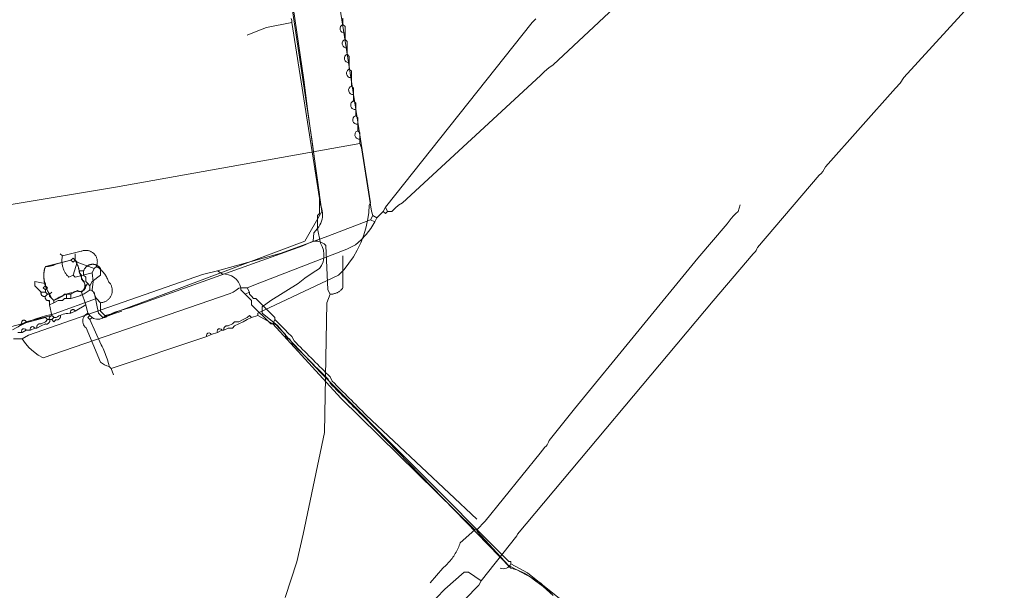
# Model space of a CAD drawing. Header units: inches. Extents: x 158416 to 160804, y 432611 to 437652.
# Tile 64 of 193: x 158866 to 159021, y 433439 to 433529. Entities that reach past the tile are written whole.
import ezdxf

# ---------------------------------------------------------------- set-up
doc = ezdxf.new("R2010")
doc.units = ezdxf.units.IN
doc.header["$MEASUREMENT"] = 0
doc.linetypes.add('DASHDOT', pattern=[0])
for name, color, linetype in [('4.2-K&L-LAAGSPANNING', 10, 'Continuous'), ('4.2-K&L-LAGEDRUK GAS', 42, 'Continuous'), ('4.2-K&L-MIDDENSPANNING', 10, 'Continuous'), ('4.2-K&L-SIGNAAL UPC', 222, 'Continuous'), ('4.2-K&L-WATERLEIDING', 150, 'Continuous')]:
    doc.layers.add(name, color=color, linetype=linetype)

msp = doc.modelspace()

# ---------------------------------------------------------------- linework, layer by layer
at = {"layer": '4.2-K&L-LAAGSPANNING', "linetype": 'DASHDOT', "lineweight": 0, "ltscale": 2}
for points in [[(158877.33, 433481.67, 0), (158877.67, 433482, 0), (158877.88, 433481.87, 0), (158878.11, 433481.78, 0), (158878.36, 433481.73, 0), (158878.6, 433481.72, 0), (158878.85, 433481.75, 0), (158879.09, 433481.82, 0), (158879.31, 433481.92, 0), (158879.52, 433482.06, 0), (158879.7, 433482.23, 0), (158885.63, 433484.43, 0), (158911, 433494, 0), (158913.67, 433498.67, 0), (158913.14, 433502.69, 0), (158912.14, 433510.02, 0), (158900.2, 433589.31, 0), (158898.67, 433592.67, 0)], [(158877, 433482.67, 0), (158876.81, 433482.57, 0), (158876.64, 433482.44, 0), (158876.49, 433482.28, 0), (158876.37, 433482.1, 0), (158876.27, 433481.91, 0), (158876.22, 433481.7, 0), (158876.19, 433481.49, 0), (158876.2, 433481.27, 0), (158876.25, 433481.06, 0), (158876.32, 433480.86, 0), (158876.43, 433480.67, 0), (158876.57, 433480.51, 0), (158876.73, 433480.37, 0), (158879, 433475, 0), (158879.29, 433474.76, 0), (158879.62, 433474.57, 0), (158879.97, 433474.43, 0), (158880.33, 433474.33, 0), (158880.67, 433474, 0), (158895.67, 433479, 0), (158896.33, 433479.33, 0), (158897.33, 433479.67, 0), (158898, 433480, 0), (158898.33, 433480, 0), (158899, 433480.33, 0), (158899.67, 433480.33, 0), (158900, 433480.67, 0), (158900.67, 433481, 0), (158901.33, 433481.33, 0), (158902, 433481.67, 0), (158902.67, 433482, 0), (158903.67, 433482.33, 0), (158903.67, 433482.67, 0), (158916.33, 433488.67, 0), (158917.17, 433489.56, 0), (158917.94, 433490.52, 0), (158918.64, 433491.53, 0), (158919.25, 433492.59, 0), (158919.79, 433493.7, 0), (158920.23, 433494.84, 0), (158920.6, 433496.01, 0), (158920.87, 433497.21, 0), (158921.05, 433498.42, 0), (158921.14, 433499.64, 0), (158921.33, 433500, 0), (158920.8, 433503.36, 0), (158920.53, 433504.98, 0), (158907.67, 433587.33, 0)], [(158938, 433448.67, 0), (158939.33, 433450, 0), (158947.93, 433460.7, 0), (158948.67, 433461.67, 0), (158948.86, 433461.82, 0), (158949.02, 433462.01, 0), (158949.16, 433462.21, 0), (158949.26, 433462.43, 0), (158949.33, 433462.67, 0), (158953.33, 433467.67, 0), (158972.67, 433491.33, 0), (158977.27, 433496.7, 0), (158977.57, 433497.13, 0), (158977.89, 433497.55, 0), (158978.24, 433497.94, 0), (158978.61, 433498.31, 0), (158979, 433498.67, 0), (158979.33, 433499.67, 0)], [(158877.67, 433482, 0), (158877.33, 433482.33, 0), (158877, 433482.67, 0), (158876.67, 433484, 0), (158876, 433486, 0), (158876.08, 433486.06, 0), (158876.15, 433486.13, 0), (158876.21, 433486.2, 0), (158876.27, 433486.27, 0), (158876.33, 433486.35, 0), (158876.38, 433486.44, 0), (158876.42, 433486.52, 0), (158876.46, 433486.61, 0), (158876.49, 433486.71, 0), (158876.51, 433486.8, 0), (158876.52, 433486.9, 0), (158876.53, 433486.99, 0), (158876.53, 433487.09, 0), (158876.53, 433487.19, 0), (158876.51, 433487.28, 0), (158876.49, 433487.38, 0), (158876.47, 433487.47, 0), (158876.43, 433487.56, 0), (158876.39, 433487.65, 0), (158876.35, 433487.73, 0), (158876.29, 433487.82, 0), (158876.23, 433487.89, 0), (158876.17, 433487.97, 0), (158876.1, 433488.03, 0), (158875.67, 433489, 0), (158875.65, 433489.18, 0), (158875.62, 433489.35, 0), (158875.59, 433489.53, 0), (158875.55, 433489.7, 0), (158875.51, 433489.87, 0), (158875.45, 433490.04, 0), (158875.39, 433490.21, 0), (158875.33, 433490.37, 0), (158875.26, 433490.53, 0), (158875.18, 433490.69, 0), (158875.09, 433490.85, 0), (158875, 433491, 0), (158874.67, 433491.33, 0), (158874.33, 433491, 0)], [(158875, 433491, 0), (158874.67, 433490.67, 0), (158874.33, 433491, 0), (158871.97, 433490.4, 0), (158871.86, 433490.34, 0), (158871.75, 433490.29, 0), (158871.64, 433490.24, 0), (158871.53, 433490.19, 0), (158871.41, 433490.15, 0), (158871.3, 433490.12, 0), (158871.18, 433490.09, 0), (158871.06, 433490.06, 0), (158870.94, 433490.04, 0), (158870.82, 433490.02, 0), (158870.7, 433490.01, 0), (158870.58, 433490, 0), (158870.45, 433490, 0), (158870.33, 433490, 0), (158870.29, 433489.86, 0), (158870.25, 433489.71, 0), (158870.21, 433489.56, 0), (158870.18, 433489.41, 0), (158870.15, 433489.26, 0), (158870.13, 433489.11, 0), (158870.11, 433488.96, 0), (158870.09, 433488.81, 0), (158870.09, 433488.66, 0), (158870.08, 433488.51, 0), (158870.08, 433488.36, 0), (158870.09, 433488.21, 0), (158870.1, 433488.05, 0), (158870.12, 433487.9, 0), (158870.14, 433487.75, 0), (158870.16, 433487.6, 0), (158870.19, 433487.45, 0), (158870.23, 433487.31, 0), (158870.27, 433487.16, 0), (158870.31, 433487.01, 0), (158870.36, 433486.87, 0), (158870.42, 433486.73, 0), (158870.47, 433486.59, 0), (158870.54, 433486.45, 0), (158870.6, 433486.31, 0), (158870.67, 433486.18, 0), (158870.75, 433486.05, 0), (158870.83, 433485.92, 0), (158870.91, 433485.79, 0), (158871, 433485.67, 0), (158871, 433485.33, 0), (158871.67, 433484.67, 0), (158871.83, 433484.78, 0), (158871.99, 433484.88, 0), (158872.16, 433484.99, 0), (158872.33, 433485.08, 0), (158872.5, 433485.18, 0), (158872.67, 433485.27, 0), (158872.85, 433485.35, 0), (158873.02, 433485.43, 0), (158873.2, 433485.5, 0), (158873.39, 433485.58, 0), (158873.57, 433485.64, 0), (158873.75, 433485.7, 0), (158873.94, 433485.76, 0), (158874.13, 433485.81, 0), (158874.32, 433485.86, 0), (158874.51, 433485.9, 0), (158874.7, 433485.93, 0), (158874.77, 433485.97, 0), (158874.85, 433486.01, 0), (158874.93, 433486.04, 0), (158875.01, 433486.07, 0), (158875.09, 433486.09, 0), (158875.17, 433486.1, 0), (158875.26, 433486.12, 0), (158875.34, 433486.12, 0), (158875.43, 433486.12, 0), (158875.51, 433486.12, 0), (158875.59, 433486.11, 0), (158875.68, 433486.1, 0), (158875.76, 433486.08, 0), (158875.84, 433486.06, 0), (158875.92, 433486.03, 0), (158876, 433486, 0)], [(158874.33, 433482.67, 0), (158875, 433483, 0), (158876.67, 433484, 0)], [(158857.37, 433478.57, 0), (158870.33, 433482, 0), (158870.67, 433481.67, 0), (158871, 433481.67, 0), (158870.97, 433481.72, 0), (158870.95, 433481.78, 0), (158870.94, 433481.84, 0), (158870.94, 433481.91, 0), (158870.95, 433481.97, 0), (158870.97, 433482.03, 0), (158871.01, 433482.08, 0), (158871.05, 433482.13, 0), (158871.09, 433482.17, 0), (158871.15, 433482.21, 0), (158871.21, 433482.23, 0), (158871.27, 433482.24, 0), (158871.33, 433482.25, 0), (158871.39, 433482.24, 0), (158871.45, 433482.22, 0), (158871.51, 433482.19, 0), (158871.56, 433482.15, 0), (158871.6, 433482.11, 0), (158871.64, 433482.06, 0), (158871.67, 433482, 0), (158872, 433482, 0), (158872.21, 433482.12, 0), (158872.43, 433482.24, 0), (158872.66, 433482.34, 0), (158872.88, 433482.42, 0), (158873.12, 433482.5, 0), (158873.36, 433482.56, 0), (158873.6, 433482.61, 0), (158873.84, 433482.64, 0), (158874.09, 433482.66, 0), (158874.33, 433482.67, 0), (158874.3, 433482.72, 0), (158874.28, 433482.78, 0), (158874.27, 433482.84, 0), (158874.28, 433482.91, 0), (158874.29, 433482.97, 0), (158874.31, 433483.03, 0), (158874.34, 433483.08, 0), (158874.38, 433483.13, 0), (158874.43, 433483.17, 0), (158874.48, 433483.21, 0), (158874.54, 433483.23, 0), (158874.6, 433483.24, 0), (158874.66, 433483.24, 0), (158874.73, 433483.24, 0), (158874.79, 433483.22, 0), (158874.84, 433483.19, 0), (158874.89, 433483.15, 0), (158874.94, 433483.11, 0), (158874.97, 433483.06, 0), (158875, 433483, 0)], [(158866, 433479.67, 0), (158866.67, 433479.67, 0), (158867.33, 433480, 0), (158868, 433480, 0), (158868.67, 433480.33, 0), (158869, 433480.33, 0), (158869.67, 433480.67, 0), (158870.33, 433481, 0), (158870.42, 433480.98, 0), (158870.51, 433480.97, 0), (158870.6, 433480.98, 0), (158870.69, 433481.01, 0), (158870.77, 433481.05, 0), (158870.84, 433481.1, 0), (158870.9, 433481.16, 0), (158870.95, 433481.23, 0), (158870.99, 433481.31, 0), (158871.02, 433481.4, 0), (158871.03, 433481.49, 0), (158871.02, 433481.58, 0), (158871, 433481.67, 0), (158871.33, 433481.67, 0), (158871.67, 433482, 0)], [(158871.33, 433481.67, 0), (158871.67, 433481.33, 0), (158872, 433481.67, 0), (158872.02, 433481.66, 0), (158872.05, 433481.65, 0), (158872.07, 433481.65, 0), (158872.09, 433481.64, 0), (158872.12, 433481.64, 0), (158872.14, 433481.64, 0), (158872.16, 433481.64, 0), (158872.19, 433481.64, 0), (158872.21, 433481.64, 0), (158872.24, 433481.64, 0), (158872.26, 433481.65, 0), (158872.28, 433481.65, 0), (158872.31, 433481.66, 0), (158872.33, 433481.66, 0), (158872.35, 433481.67, 0), (158872.37, 433481.68, 0), (158872.39, 433481.69, 0), (158872.42, 433481.7, 0), (158872.44, 433481.71, 0), (158872.46, 433481.73, 0), (158872.48, 433481.74, 0), (158872.49, 433481.75, 0), (158872.51, 433481.77, 0), (158872.53, 433481.79, 0), (158872.55, 433481.8, 0), (158872.56, 433481.82, 0), (158872.58, 433481.84, 0), (158872.59, 433481.86, 0), (158872.61, 433481.88, 0), (158872.62, 433481.9, 0), (158872.63, 433481.92, 0), (158872.64, 433481.94, 0), (158872.65, 433481.96, 0), (158872.66, 433481.98, 0), (158872.67, 433482.01, 0), (158872.68, 433482.03, 0), (158872.68, 433482.05, 0), (158872.69, 433482.07, 0), (158872.69, 433482.1, 0), (158872.69, 433482.12, 0), (158872.69, 433482.15, 0), (158872.69, 433482.17, 0), (158872.69, 433482.19, 0), (158872.69, 433482.22, 0), (158872.69, 433482.24, 0), (158872.68, 433482.26, 0), (158872.68, 433482.29, 0), (158872.67, 433482.31, 0), (158872.67, 433482.33, 0)], [(158881, 433473, 0), (158880.67, 433474, 0), (158880.33, 433474.33, 0), (158880.26, 433474.62, 0), (158880.19, 433474.92, 0), (158880.11, 433475.2, 0), (158880.02, 433475.49, 0), (158879.93, 433475.77, 0), (158879.83, 433476.06, 0), (158879.72, 433476.34, 0), (158879.61, 433476.62, 0), (158879.49, 433476.89, 0), (158879.37, 433477.16, 0), (158879.24, 433477.43, 0), (158879.1, 433477.7, 0), (158877.33, 433481.67, 0), (158877, 433482, 0), (158877.33, 433482.33, 0)], [(158898.33, 433480, 0), (158898.32, 433480.04, 0), (158898.31, 433480.08, 0), (158898.31, 433480.12, 0), (158898.31, 433480.16, 0), (158898.31, 433480.21, 0), (158898.31, 433480.25, 0), (158898.32, 433480.29, 0), (158898.33, 433480.33, 0), (158898.35, 433480.37, 0), (158898.36, 433480.41, 0), (158898.38, 433480.44, 0), (158898.41, 433480.48, 0), (158898.43, 433480.51, 0), (158898.46, 433480.54, 0), (158898.49, 433480.57, 0), (158898.52, 433480.59, 0), (158898.56, 433480.62, 0), (158898.6, 433480.64, 0), (158898.63, 433480.65, 0), (158898.67, 433480.67, 0), (158898.71, 433480.68, 0), (158898.75, 433480.69, 0), (158898.79, 433480.69, 0), (158898.84, 433480.69, 0), (158898.88, 433480.69, 0), (158898.92, 433480.69, 0), (158898.96, 433480.68, 0), (158899, 433480.67, 0), (158899.67, 433481, 0), (158900, 433481.33, 0), (158900.67, 433481.33, 0), (158901.33, 433481.67, 0), (158902, 433482, 0), (158902.33, 433482.33, 0), (158902.67, 433482, 0)], [(158950, 433438.33, 0), (158948, 433440.33, 0), (158946.95, 433440.92, 0), (158946.72, 433441.08, 0), (158943.3, 433442.93, 0), (158943, 433443, 0), (158938.08, 433448.41, 0), (158938, 433448.67, 0), (158937.67, 433448.67, 0), (158916.67, 433469.33, 0), (158906, 433481, 0), (158903.67, 433482.33, 0)], [(158869, 433480.33, 0), (158868.99, 433480.36, 0), (158868.99, 433480.38, 0), (158868.98, 433480.41, 0), (158868.98, 433480.44, 0), (158868.97, 433480.46, 0), (158868.97, 433480.49, 0), (158868.97, 433480.52, 0), (158868.97, 433480.54, 0), (158868.98, 433480.57, 0), (158868.98, 433480.6, 0), (158868.99, 433480.62, 0), (158868.99, 433480.65, 0), (158869, 433480.67, 0), (158869.01, 433480.7, 0), (158869.02, 433480.72, 0), (158869.03, 433480.74, 0), (158869.05, 433480.77, 0), (158869.06, 433480.79, 0), (158869.08, 433480.81, 0), (158869.09, 433480.83, 0), (158869.11, 433480.85, 0), (158869.13, 433480.87, 0), (158869.15, 433480.89, 0), (158869.17, 433480.91, 0), (158869.19, 433480.92, 0), (158869.21, 433480.94, 0), (158869.23, 433480.95, 0), (158869.26, 433480.97, 0), (158869.28, 433480.98, 0), (158869.3, 433480.99, 0), (158869.33, 433481, 0), (158869.35, 433481.01, 0), (158869.38, 433481.01, 0), (158869.4, 433481.02, 0), (158869.43, 433481.02, 0), (158869.46, 433481.03, 0), (158869.48, 433481.03, 0), (158869.51, 433481.03, 0), (158869.54, 433481.03, 0), (158869.56, 433481.02, 0), (158869.59, 433481.02, 0), (158869.62, 433481.01, 0), (158869.64, 433481.01, 0), (158869.67, 433481, 0), (158870.33, 433481.33, 0), (158870.67, 433481.67, 0)], [(158930.67, 433440.33, 0), (158932.67, 433442.67, 0), (158932.85, 433442.82, 0), (158933.02, 433442.97, 0), (158933.19, 433443.13, 0), (158933.36, 433443.29, 0), (158933.52, 433443.46, 0), (158933.68, 433443.63, 0), (158933.83, 433443.81, 0), (158933.97, 433443.99, 0), (158934.12, 433444.17, 0), (158934.25, 433444.36, 0), (158934.39, 433444.55, 0), (158934.51, 433444.74, 0), (158934.63, 433444.94, 0), (158934.75, 433445.14, 0), (158934.86, 433445.35, 0), (158934.96, 433445.56, 0), (158935.06, 433445.77, 0), (158935.16, 433445.98, 0), (158935.24, 433446.2, 0), (158935.32, 433446.41, 0), (158935.4, 433446.63, 0), (158937.67, 433448.67, 0)]]:
    msp.add_polyline3d(points, dxfattribs=at)
for centre, start, end in [((158868.31, 433480.2), 20.1124, 213.0051), ((158866.98, 433479.87), 20.2396, 212.9073), ((158895.98, 433479.2), 20.1476, 212.9657), ((158897.65, 433479.87), 20.3477, 212.7866)]:
    msp.add_arc(centre, 0.375, start, end, dxfattribs=at)
at = {"layer": '4.2-K&L-LAGEDRUK GAS', "linetype": 'Continuous', "lineweight": 0, "ltscale": 15}
msp.add_polyline3d([(158953.33, 433436, 0), (158945.97, 433441.93, 0), (158943.33, 433443.33, 0), (158943.33, 433443.67, 0), (158943, 433443.67, 0), (158913.58, 433473.26, 0), (158908.42, 433478.74, 0), (158906.73, 433480.75, 0), (158904.33, 433482.67, 0), (158904.33, 433483.67, 0), (158905.67, 433484.67, 0), (158910, 433487.33, 0), (158911.04, 433488.2, 0), (158912.16, 433488.98, 0), (158913.33, 433489.67, 0), (158913.65, 433490.19, 0), (158913.88, 433490.75, 0), (158914.01, 433491.35, 0), (158914.03, 433491.96, 0), (158913.94, 433492.57, 0), (158913.76, 433493.15, 0), (158913.47, 433493.69, 0), (158913, 433496, 0), (158913, 433498, 0), (158913.33, 433498.33, 0), (158913.33, 433501.33, 0), (158911.52, 433514.32, 0), (158910.86, 433519.32, 0), (158904.21, 433564.64, 0)], dxfattribs=at)
msp.add_arc((158942.16, 433443.84), 1.28, 247.195, 336.4064, dxfattribs=at)
at = {"layer": '4.2-K&L-MIDDENSPANNING', "linetype": 'Continuous', "lineweight": 0, "ltscale": 1.75}
for p, q in [((158869.67, 433486), (158870.33, 433486)), ((158873.67, 433485), (158873.67, 433485.67)), ((158874.33, 433485), (158874.33, 433485.67))]:
    msp.add_line(p, q, dxfattribs=at)
for points in [[(158876.67, 433487, 0), (158876.33, 433487.67, 0), (158876, 433488, 0), (158876, 433488.67, 0), (158875.67, 433489, 0), (158875.67, 433489.33, 0), (158875.63, 433489.47, 0), (158875.6, 433489.6, 0), (158875.56, 433489.74, 0), (158875.52, 433489.87, 0), (158875.47, 433490, 0), (158875.42, 433490.13, 0), (158875.37, 433490.26, 0), (158875.32, 433490.38, 0), (158875.26, 433490.51, 0), (158875.2, 433490.64, 0), (158875.14, 433490.76, 0), (158875.07, 433490.88, 0), (158875, 433491, 0), (158874.67, 433491.33, 0), (158874.33, 433491, 0)], [(158870.33, 433486.33, 0), (158870, 433486.67, 0), (158870.33, 433487, 0), (158870.33, 433487.33, 0), (158870.29, 433487.44, 0), (158870.25, 433487.55, 0), (158870.22, 433487.66, 0), (158870.19, 433487.77, 0), (158870.16, 433487.88, 0), (158870.14, 433487.99, 0), (158870.12, 433488.1, 0), (158870.1, 433488.21, 0), (158870.09, 433488.33, 0), (158870.08, 433488.44, 0), (158870.07, 433488.55, 0), (158870.07, 433488.67, 0), (158870.07, 433488.78, 0), (158870.08, 433488.89, 0), (158870.09, 433489.01, 0), (158870.1, 433489.12, 0), (158870.12, 433489.23, 0), (158870.14, 433489.35, 0), (158870.16, 433489.46, 0), (158870.19, 433489.57, 0), (158870.22, 433489.68, 0), (158870.25, 433489.79, 0), (158870.29, 433489.89, 0), (158870.33, 433490, 0), (158874.33, 433491, 0), (158874.67, 433490.67, 0), (158875, 433491, 0)], [(158877.33, 433487, 0), (158877.67, 433487.67, 0), (158879, 433488.67, 0), (158879, 433489.67, 0), (158878.97, 433489.72, 0), (158878.93, 433489.77, 0), (158878.89, 433489.82, 0), (158878.85, 433489.86, 0), (158878.81, 433489.91, 0), (158878.76, 433489.95, 0), (158878.72, 433489.99, 0), (158878.67, 433490.03, 0), (158878.62, 433490.07, 0), (158878.57, 433490.11, 0), (158878.52, 433490.14, 0), (158878.46, 433490.17, 0), (158878.41, 433490.2, 0), (158878.35, 433490.23, 0), (158878.29, 433490.25, 0), (158878.23, 433490.27, 0), (158878.18, 433490.29, 0), (158878.12, 433490.31, 0), (158878.06, 433490.32, 0), (158877.99, 433490.33, 0), (158877.93, 433490.34, 0), (158877.87, 433490.35, 0), (158877.81, 433490.35, 0), (158877.75, 433490.35, 0), (158877.69, 433490.35, 0), (158877.62, 433490.35, 0), (158877.56, 433490.34, 0), (158877.5, 433490.33, 0), (158877.44, 433490.32, 0), (158877.38, 433490.31, 0), (158877.32, 433490.29, 0), (158877.26, 433490.27, 0), (158877.2, 433490.25, 0), (158877.14, 433490.23, 0), (158877.09, 433490.2, 0), (158877.03, 433490.17, 0), (158876.98, 433490.14, 0), (158876.93, 433490.11, 0), (158876.88, 433490.07, 0), (158876.83, 433490.03, 0), (158876.78, 433490, 0), (158876.73, 433489.95, 0), (158876.69, 433489.91, 0), (158876.64, 433489.87, 0), (158876.6, 433489.82, 0), (158876.56, 433489.77, 0), (158876.53, 433489.72, 0), (158876.49, 433489.67, 0), (158876.46, 433489.62, 0), (158876.43, 433489.56, 0), (158876.4, 433489.51, 0), (158876.38, 433489.45, 0), (158876.35, 433489.39, 0), (158876.33, 433489.33, 0), (158875.67, 433489.33, 0)], [(158876.33, 433489.33, 0), (158876.33, 433488.67, 0), (158876.67, 433488.33, 0), (158876.67, 433487.67, 0), (158877, 433487.33, 0), (158877.33, 433487, 0), (158877.33, 433486.33, 0), (158878, 433486, 0), (158878.67, 433482.67, 0), (158879.33, 433482, 0), (158879.67, 433482, 0), (158879.79, 433482.08, 0), (158879.92, 433482.15, 0), (158880.06, 433482.22, 0), (158880.19, 433482.28, 0), (158880.33, 433482.34, 0), (158880.46, 433482.39, 0), (158880.6, 433482.44, 0), (158880.75, 433482.49, 0), (158880.89, 433482.53, 0), (158881.03, 433482.57, 0), (158882.33, 433483, 0)], [(158866.67, 433481, 0), (158867.33, 433481.33, 0), (158868.03, 433481.55, 0), (158871.33, 433482.33, 0), (158871, 433484, 0), (158871, 433484.67, 0), (158870.95, 433484.65, 0), (158870.9, 433484.64, 0), (158870.85, 433484.64, 0), (158870.8, 433484.64, 0), (158870.75, 433484.65, 0), (158870.7, 433484.66, 0), (158870.65, 433484.67, 0), (158870.6, 433484.69, 0), (158870.56, 433484.72, 0), (158870.52, 433484.74, 0), (158870.48, 433484.78, 0), (158870.44, 433484.81, 0), (158870.41, 433484.85, 0), (158870.38, 433484.89, 0), (158870.36, 433484.94, 0), (158870.34, 433484.98, 0), (158870.32, 433485.03, 0), (158870.31, 433485.08, 0), (158870.31, 433485.13, 0), (158870.31, 433485.18, 0), (158870.31, 433485.23, 0), (158870.32, 433485.28, 0), (158870.33, 433485.33, 0), (158870.28, 433485.32, 0), (158870.23, 433485.31, 0), (158870.18, 433485.31, 0), (158870.13, 433485.31, 0), (158870.08, 433485.31, 0), (158870.03, 433485.32, 0), (158869.98, 433485.34, 0), (158869.94, 433485.36, 0), (158869.89, 433485.38, 0), (158869.85, 433485.41, 0), (158869.81, 433485.44, 0), (158869.78, 433485.48, 0), (158869.74, 433485.52, 0), (158869.72, 433485.56, 0), (158869.69, 433485.6, 0), (158869.67, 433485.65, 0), (158869.66, 433485.7, 0), (158869.65, 433485.75, 0), (158869.64, 433485.8, 0), (158869.64, 433485.85, 0), (158869.64, 433485.9, 0), (158869.65, 433485.95, 0), (158869.67, 433486, 0), (158868.67, 433487, 0), (158868.67, 433487.67, 0), (158869.7, 433487.43, 0), (158870.33, 433487.33, 0)], [(158871.33, 433486, 0), (158871, 433485.67, 0), (158870.67, 433485.67, 0), (158870.33, 433485.33, 0), (158870.67, 433485.67, 0), (158870.33, 433486, 0), (158870.33, 433486.33, 0), (158870.67, 433486.67, 0), (158870.33, 433487, 0)], [(158871.67, 433484.67, 0), (158872.33, 433485, 0), (158873, 433485.33, 0), (158873.33, 433485.67, 0), (158874.33, 433485.67, 0), (158875.36, 433486.22, 0), (158875.42, 433486.19, 0), (158875.47, 433486.16, 0), (158875.53, 433486.14, 0), (158875.58, 433486.13, 0), (158875.64, 433486.11, 0), (158875.7, 433486.11, 0), (158875.76, 433486.1, 0), (158875.82, 433486.1, 0), (158875.88, 433486.1, 0), (158875.94, 433486.11, 0), (158876, 433486.12, 0), (158876.06, 433486.14, 0), (158876.11, 433486.16, 0), (158876.17, 433486.18, 0), (158876.22, 433486.21, 0), (158876.27, 433486.24, 0), (158876.32, 433486.27, 0), (158876.37, 433486.31, 0), (158876.41, 433486.35, 0), (158876.45, 433486.4, 0), (158876.49, 433486.44, 0), (158876.52, 433486.49, 0), (158876.55, 433486.54, 0), (158876.58, 433486.59, 0), (158876.61, 433486.65, 0), (158876.63, 433486.71, 0), (158876.64, 433486.76, 0), (158876.65, 433486.82, 0), (158876.66, 433486.88, 0), (158876.67, 433486.94, 0), (158876.67, 433487, 0), (158877, 433487.33, 0)], [(158871, 433484, 0), (158871.67, 433484.33, 0), (158872.33, 433484.67, 0), (158873, 433484.67, 0), (158873.33, 433485, 0), (158873.67, 433485, 0), (158874.33, 433485, 0), (158874.51, 433485.04, 0), (158874.69, 433485.08, 0), (158874.87, 433485.13, 0), (158875.05, 433485.18, 0), (158875.22, 433485.23, 0), (158875.4, 433485.29, 0), (158875.57, 433485.36, 0), (158875.74, 433485.43, 0), (158875.91, 433485.5, 0), (158876.08, 433485.57, 0), (158876.24, 433485.66, 0), (158876.4, 433485.74, 0), (158876.56, 433485.83, 0), (158876.72, 433485.92, 0), (158876.88, 433486.02, 0), (158877.03, 433486.12, 0), (158877.18, 433486.22, 0), (158877.33, 433486.33, 0)], [(158871.67, 433484.33, 0), (158871.67, 433484.67, 0), (158871.33, 433485, 0), (158871, 433485.67, 0)], [(158866.04, 433480.54, 0), (158866.67, 433481, 0), (158866.64, 433481.06, 0), (158866.62, 433481.12, 0), (158866.61, 433481.18, 0), (158866.61, 433481.24, 0), (158866.62, 433481.3, 0), (158866.64, 433481.36, 0), (158866.67, 433481.42, 0), (158866.71, 433481.47, 0), (158866.76, 433481.51, 0), (158866.81, 433481.54, 0), (158866.87, 433481.56, 0), (158866.93, 433481.58, 0), (158867, 433481.58, 0), (158867.06, 433481.57, 0), (158867.12, 433481.55, 0), (158867.18, 433481.52, 0), (158867.23, 433481.49, 0), (158867.27, 433481.44, 0), (158867.31, 433481.39, 0), (158867.33, 433481.33, 0)]]:
    msp.add_polyline3d(points, dxfattribs=at)
at = {"layer": '4.2-K&L-SIGNAAL UPC', "linetype": 'Continuous', "lineweight": 0, "ltscale": 1.75}
msp.add_line((158878, 433489.67), (158875.33, 433490.67), dxfattribs=at)
for points in [[(158925, 433426.33, 0), (158938.33, 433440, 0), (158938.67, 433440.67, 0), (158944.27, 433447.7, 0), (158944.4, 433447.97, 0), (158975.07, 433484.63, 0), (158981.33, 433492, 0), (158981.52, 433492.16, 0), (158981.69, 433492.34, 0), (158981.82, 433492.54, 0), (158981.93, 433492.77, 0), (158982, 433493, 0), (158991.67, 433504.33, 0), (158991.99, 433504.61, 0), (158992.27, 433504.92, 0), (158992.49, 433505.28, 0), (158992.67, 433505.67, 0), (159003.67, 433518, 0), (159004.4, 433518.78, 0), (159005, 433519.67, 0), (159020.73, 433536.97, 0)], [(158902, 433526.33, 0), (158903.67, 433527, 0), (158905.02, 433527.52, 0), (158909, 433528.33, 0)], [(158912.33, 433494, 0), (158912.46, 433495.31, 0), (158913, 433496, 0), (158913.2, 433496.26, 0), (158913.38, 433496.54, 0), (158913.53, 433496.83, 0), (158913.65, 433497.13, 0), (158913.73, 433497.45, 0), (158913.79, 433497.77, 0), (158913.82, 433498.1, 0), (158913.81, 433498.43, 0), (158913.77, 433498.76, 0), (158913.7, 433499.08, 0), (158913.6, 433499.39, 0), (158913.47, 433499.69, 0), (158909, 433528.33, 0), (158908.97, 433528.64, 0), (158908.9, 433528.93, 0)], [(158907.93, 433438.03, 0), (158909.78, 433443.64, 0), (158910.78, 433447.97, 0), (158914.13, 433463.97, 0), (158914.5, 433484.33, 0), (158914.73, 433484.97, 0), (158915, 433485.67, 0), (158914.64, 433486.36, 0), (158914.33, 433493.33, 0), (158914.05, 433493.56, 0), (158913.74, 433493.74, 0), (158913.4, 433493.88, 0), (158913.05, 433493.97, 0), (158912.69, 433494.01, 0), (158912.33, 433494, 0), (158910.7, 433493.27, 0), (158883.7, 433483.57, 0), (158881.37, 433482.9, 0), (158880.96, 433482.71, 0), (158880.54, 433482.55, 0), (158880.11, 433482.42, 0), (158879.67, 433482.33, 0), (158879, 433483, 0), (158879, 433484.33, 0), (158878.33, 433485, 0), (158877.67, 433486.33, 0), (158877.83, 433487.67, 0), (158877.67, 433489, 0)], [(158879, 433484.33, 0), (158879.11, 433484.34, 0), (158879.22, 433484.36, 0), (158879.33, 433484.38, 0), (158879.44, 433484.4, 0), (158879.55, 433484.44, 0), (158879.65, 433484.48, 0), (158879.75, 433484.52, 0), (158879.85, 433484.58, 0), (158879.95, 433484.63, 0), (158880.04, 433484.7, 0), (158880.13, 433484.76, 0), (158880.22, 433484.84, 0), (158880.3, 433484.92, 0), (158880.37, 433485, 0), (158880.44, 433485.09, 0), (158880.51, 433485.18, 0), (158880.57, 433485.27, 0), (158880.62, 433485.37, 0), (158880.67, 433485.47, 0), (158880.71, 433485.57, 0), (158880.75, 433485.68, 0), (158880.78, 433485.79, 0), (158880.8, 433485.9, 0), (158880.82, 433486.01, 0), (158880.83, 433486.12, 0), (158880.83, 433486.23, 0), (158880.83, 433486.34, 0), (158880.82, 433486.46, 0), (158880.8, 433486.57, 0), (158880.78, 433486.68, 0), (158880.75, 433486.78, 0), (158880.72, 433486.89, 0), (158880.68, 433486.99, 0), (158880.63, 433487.1, 0), (158880.58, 433487.2, 0), (158880.52, 433487.29, 0), (158880.46, 433487.38, 0), (158880.39, 433487.47, 0), (158880.31, 433487.55, 0), (158880.23, 433487.63, 0), (158880.18, 433487.79, 0), (158880.13, 433487.94, 0), (158880.06, 433488.09, 0), (158879.99, 433488.24, 0), (158879.92, 433488.39, 0), (158879.84, 433488.53, 0), (158879.75, 433488.67, 0), (158879.66, 433488.8, 0), (158879.56, 433488.93, 0), (158879.46, 433489.06, 0), (158879.35, 433489.19, 0), (158879.24, 433489.3, 0), (158879.12, 433489.42, 0), (158879, 433489.53, 0), (158878.87, 433489.63, 0), (158878.75, 433489.73, 0), (158878.61, 433489.83, 0), (158878.47, 433489.92, 0), (158878.33, 433490, 0), (158878.37, 433490.1, 0), (158878.41, 433490.2, 0), (158878.44, 433490.31, 0), (158878.46, 433490.41, 0), (158878.47, 433490.52, 0), (158878.48, 433490.63, 0), (158878.49, 433490.74, 0), (158878.48, 433490.84, 0), (158878.47, 433490.95, 0), (158878.46, 433491.06, 0), (158878.43, 433491.16, 0), (158878.41, 433491.27, 0), (158878.37, 433491.37, 0), (158878.33, 433491.47, 0), (158878.28, 433491.57, 0), (158878.23, 433491.66, 0), (158878.17, 433491.75, 0), (158878.11, 433491.84, 0), (158878.04, 433491.92, 0), (158877.97, 433492, 0), (158877.89, 433492.08, 0), (158877.8, 433492.15, 0), (158877.72, 433492.21, 0), (158877.63, 433492.27, 0), (158877.53, 433492.33, 0), (158877.44, 433492.38, 0), (158877.34, 433492.42, 0), (158877.24, 433492.45, 0), (158877.13, 433492.49, 0), (158877.03, 433492.51, 0), (158876.92, 433492.53, 0), (158876.81, 433492.54, 0), (158876.7, 433492.54, 0), (158876.6, 433492.54, 0), (158876.49, 433492.53, 0), (158876.38, 433492.52, 0), (158876.28, 433492.5, 0), (158876.17, 433492.47, 0), (158876.07, 433492.44, 0), (158875.97, 433492.4, 0), (158873, 433491.67, 0), (158872.67, 433492, 0)], [(158873, 433491.67, 0), (158872.98, 433491.54, 0), (158872.96, 433491.42, 0), (158872.94, 433491.3, 0), (158872.93, 433491.17, 0), (158872.93, 433491.05, 0), (158872.92, 433490.92, 0), (158872.93, 433490.8, 0), (158872.93, 433490.67, 0), (158872.94, 433490.55, 0), (158872.96, 433490.42, 0), (158872.98, 433490.3, 0), (158873, 433490.18, 0), (158873.03, 433490.05, 0), (158873.06, 433489.93, 0), (158873.1, 433489.81, 0), (158873.14, 433489.7, 0), (158873.18, 433489.58, 0), (158873.23, 433489.46, 0), (158873.28, 433489.35, 0), (158873.34, 433489.24, 0), (158873.4, 433489.13, 0), (158873.46, 433489.02, 0), (158873.53, 433488.91, 0), (158873.6, 433488.81, 0), (158873.67, 433488.71, 0), (158873.75, 433488.61, 0), (158873.83, 433488.52, 0), (158873.91, 433488.42, 0), (158874, 433488.33, 0), (158874.67, 433488.67, 0), (158875, 433488.33, 0), (158877.67, 433489, 0), (158878, 433489.67, 0), (158878.33, 433490, 0)], [(158874.67, 433488.67, 0), (158875.33, 433490.67, 0), (158875, 433491, 0), (158875, 433492, 0)], [(158915, 433485.67, 0), (158915.1, 433485.67, 0), (158915.2, 433485.67, 0), (158915.3, 433485.68, 0), (158915.4, 433485.69, 0), (158915.5, 433485.7, 0), (158915.6, 433485.72, 0), (158915.7, 433485.75, 0), (158915.8, 433485.78, 0), (158915.9, 433485.81, 0), (158915.99, 433485.85, 0), (158916.08, 433485.89, 0), (158916.17, 433485.93, 0), (158916.26, 433485.98, 0), (158916.35, 433486.04, 0), (158916.43, 433486.09, 0), (158916.51, 433486.15, 0), (158916.59, 433486.22, 0), (158916.67, 433486.29, 0), (158916.74, 433486.36, 0), (158916.81, 433486.43, 0), (158916.88, 433486.51, 0), (158916.94, 433486.58, 0), (158917, 433486.67, 0), (158917, 433491.67, 0)], [(158865.18, 433480.09, 0), (158866.41, 433480.76, 0), (158867.68, 433481.35, 0), (158868.99, 433481.85, 0), (158870.33, 433482.25, 0), (158871.7, 433482.57, 0), (158878.33, 433485, 0)], [(158924.33, 433431, 0), (158924.8, 433431.32, 0), (158925.26, 433431.65, 0), (158925.72, 433431.98, 0), (158926.17, 433432.33, 0), (158926.61, 433432.68, 0), (158927.04, 433433.04, 0), (158927.47, 433433.41, 0), (158927.89, 433433.79, 0), (158928.31, 433434.18, 0), (158928.71, 433434.57, 0), (158929.11, 433434.98, 0), (158929.5, 433435.39, 0), (158929.88, 433435.8, 0), (158930.26, 433436.23, 0), (158930.62, 433436.66, 0), (158930.98, 433437.1, 0), (158931.33, 433437.55, 0), (158931.67, 433438, 0), (158933, 433439.33, 0), (158936, 433442, 0), (158936.67, 433442, 0), (158938.67, 433440.67, 0)]]:
    msp.add_polyline3d(points, dxfattribs=at)
at = {"layer": '4.2-K&L-WATERLEIDING', "linetype": 'Continuous', "lineweight": 0, "ltscale": 2}
for p, q in [((158924, 433498.67), (158923.67, 433499.33)), ((158922.33, 433497.67), (158921.67, 433498)), ((158901.67, 433485.67), (158902.33, 433486)), ((158906, 433481), (158906.33, 433481.67))]:
    msp.add_line(p, q, dxfattribs=at)
for points in [[(158923.33, 433498.67, 0), (158923.67, 433498.33, 0), (158924, 433498.67, 0), (158924.67, 433498.67, 0), (158925.17, 433499.17, 0), (158925.73, 433499.62, 0), (158926.33, 433500, 0), (158948, 433520, 0), (158948.6, 433520.63, 0), (158949.27, 433521.19, 0), (158950, 433521.67, 0), (158960.33, 433531.33, 0)], [(158865.33, 433478.67, 0), (158866.67, 433478.67, 0), (158867.2, 433477.93, 0), (158867.8, 433477.25, 0), (158868.47, 433476.65, 0), (158869.21, 433476.11, 0), (158870, 433475.67, 0), (158899.3, 433485.77, 0), (158899.8, 433485.99, 0), (158900.27, 433486.27, 0), (158900.7, 433486.6, 0), (158901, 433486.67, 0), (158902, 433486.67, 0), (158903.97, 433487.43, 0), (158917.63, 433492.73, 0), (158918.97, 433493.4, 0), (158919.85, 433494.19, 0), (158920.65, 433495.06, 0), (158921.37, 433496, 0), (158922, 433497, 0), (158922.33, 433497.67, 0), (158923.33, 433498.67, 0), (158923.67, 433499.33, 0), (158946.67, 433528.33, 0), (158946.99, 433528.61, 0), (158947.27, 433528.92, 0)], [(158921.33, 433497.33, 0), (158921.67, 433498, 0), (158921.47, 433498.69, 0), (158919.93, 433508.63, 0), (158919.67, 433509.33, 0), (158919.67, 433510, 0), (158919.55, 433509.99, 0), (158919.43, 433510.01, 0), (158919.32, 433510.04, 0), (158919.21, 433510.1, 0), (158919.12, 433510.17, 0), (158919.04, 433510.25, 0), (158918.97, 433510.35, 0), (158918.92, 433510.46, 0), (158918.89, 433510.58, 0), (158918.89, 433510.69, 0), (158918.9, 433510.81, 0), (158918.93, 433510.93, 0), (158918.98, 433511.03, 0), (158919.05, 433511.13, 0), (158919.13, 433511.21, 0), (158919.23, 433511.28, 0), (158919.33, 433511.33, 0), (158919.33, 433512.33, 0), (158919.33, 433513.33, 0), (158919, 433513.67, 0), (158919, 433514.67, 0), (158918.88, 433514.66, 0), (158918.76, 433514.68, 0), (158918.65, 433514.71, 0), (158918.55, 433514.76, 0), (158918.45, 433514.83, 0), (158918.37, 433514.92, 0), (158918.3, 433515.02, 0), (158918.25, 433515.13, 0), (158918.23, 433515.24, 0), (158918.22, 433515.36, 0), (158918.23, 433515.48, 0), (158918.26, 433515.59, 0), (158918.31, 433515.7, 0), (158918.38, 433515.8, 0), (158918.46, 433515.88, 0), (158918.56, 433515.95, 0), (158918.67, 433516, 0), (158918.67, 433517, 0), (158918.67, 433518, 0), (158918.33, 433518.33, 0), (158918.33, 433519.67, 0), (158918.21, 433519.66, 0), (158918.1, 433519.68, 0), (158917.98, 433519.71, 0), (158917.88, 433519.76, 0), (158917.78, 433519.84, 0), (158917.7, 433519.92, 0), (158917.64, 433520.02, 0), (158917.59, 433520.13, 0), (158917.56, 433520.24, 0), (158917.55, 433520.36, 0), (158917.56, 433520.48, 0), (158917.59, 433520.59, 0), (158917.64, 433520.7, 0), (158917.71, 433520.8, 0), (158917.8, 433520.88, 0), (158917.89, 433520.95, 0), (158918, 433521, 0), (158918, 433522, 0), (158918, 433523, 0), (158917.67, 433523.33, 0), (158917.67, 433524.33, 0), (158917.55, 433524.33, 0), (158917.43, 433524.34, 0), (158917.32, 433524.38, 0), (158917.21, 433524.43, 0), (158917.12, 433524.5, 0), (158917.04, 433524.59, 0), (158916.97, 433524.69, 0), (158916.92, 433524.79, 0), (158916.89, 433524.91, 0), (158916.88, 433525.03, 0), (158916.9, 433525.15, 0), (158916.93, 433525.26, 0), (158916.98, 433525.37, 0), (158917.05, 433525.46, 0), (158917.13, 433525.55, 0), (158917.23, 433525.62, 0), (158917.33, 433525.67, 0), (158917.33, 433526.67, 0), (158917.33, 433527.67, 0), (158917, 433528, 0), (158917, 433529, 0)], [(158917.67, 433524.33, 0), (158917.67, 433525.33, 0), (158917.33, 433525.67, 0)], [(158918.33, 433519.67, 0), (158918.33, 433520.67, 0), (158918, 433521, 0)], [(158919, 433514.67, 0), (158919, 433515.67, 0), (158918.67, 433516, 0)], [(158919.67, 433510, 0), (158919.67, 433511, 0), (158919.33, 433511.33, 0)], [(158845.67, 433492.33, 0), (158846, 433493, 0), (158864.37, 433499.57, 0), (158864.97, 433499.77, 0), (158881.31, 433502.47, 0), (158919.67, 433509.33, 0)], [(158866.67, 433478.67, 0), (158867.7, 433479.23, 0), (158894.97, 433488.77, 0), (158897.33, 433489.33, 0), (158907.3, 433492.12, 0), (158914.63, 433494.77, 0), (158921.33, 433497.33, 0), (158922, 433497, 0)], [(158950, 433438.33, 0), (158948.39, 433439.75, 0), (158947.27, 433440.59, 0), (158946.39, 433441.28, 0), (158945.43, 433441.87, 0), (158944.41, 433442.33, 0), (158943.33, 433442.67, 0), (158920.33, 433466.33, 0), (158920, 433466.67, 0), (158919.67, 433467, 0), (158919.33, 433467.33, 0), (158919, 433467.67, 0), (158918.67, 433468, 0), (158918.33, 433468.33, 0), (158918, 433468.67, 0), (158917.67, 433469, 0), (158917.33, 433469.33, 0), (158917, 433469.67, 0), (158916.67, 433470, 0), (158916.33, 433470.33, 0), (158916, 433470.67, 0), (158915.67, 433471, 0), (158915.33, 433471.33, 0), (158915, 433471.67, 0), (158914.67, 433472.33, 0), (158914.33, 433472.67, 0), (158914, 433473, 0), (158913.67, 433473.33, 0), (158913.33, 433473.67, 0), (158913, 433474, 0), (158912.67, 433474.33, 0), (158912.33, 433474.67, 0), (158912, 433475, 0), (158911.67, 433475.33, 0), (158911.33, 433475.67, 0), (158911, 433476, 0), (158910.67, 433476.33, 0), (158910.33, 433476.67, 0), (158910, 433477, 0), (158909.67, 433477.33, 0), (158909.33, 433477.67, 0), (158909, 433478, 0), (158908.67, 433478.67, 0), (158908.58, 433478.65, 0), (158908.49, 433478.64, 0), (158908.4, 433478.65, 0), (158908.31, 433478.67, 0), (158908.23, 433478.71, 0), (158908.16, 433478.76, 0), (158908.1, 433478.83, 0), (158908.05, 433478.9, 0), (158908.01, 433478.98, 0), (158907.98, 433479.07, 0), (158907.97, 433479.16, 0), (158907.98, 433479.25, 0), (158908, 433479.33, 0), (158907.67, 433479.67, 0), (158907.33, 433480, 0), (158907, 433480.33, 0), (158906.67, 433480.67, 0), (158906.33, 433481, 0), (158906, 433481, 0), (158905.67, 433481, 0), (158902.67, 433484, 0), (158902.67, 433484.67, 0), (158902.33, 433485, 0), (158902, 433485.33, 0), (158901.67, 433485.67, 0), (158901, 433486.33, 0), (158901, 433486.67, 0), (158900.84, 433487.13, 0), (158900.6, 433487.56, 0), (158900.29, 433487.95, 0), (158899.92, 433488.27, 0), (158899.5, 433488.53, 0), (158899.04, 433488.72, 0), (158898.56, 433488.82, 0), (158898.07, 433488.84, 0), (158897.33, 433489.33, 0)], [(158938, 433450.33, 0), (158920.67, 433466.67, 0), (158920.33, 433467, 0), (158920, 433467.33, 0), (158919.67, 433467.67, 0), (158919.33, 433468, 0), (158919, 433468.33, 0), (158918.67, 433468.67, 0), (158918.33, 433469, 0), (158918, 433469.33, 0), (158917.67, 433469.67, 0), (158917.33, 433470, 0), (158917, 433470.33, 0), (158916.67, 433470.67, 0), (158916.33, 433471, 0), (158916, 433471.33, 0), (158915.67, 433471.67, 0), (158915.33, 433472, 0), (158915, 433472.67, 0), (158914.67, 433473, 0), (158914.33, 433473.33, 0), (158914, 433473.67, 0), (158913.67, 433474, 0), (158913.33, 433474.33, 0), (158913, 433474.67, 0), (158912.67, 433475, 0), (158912.33, 433475.33, 0), (158912, 433475.67, 0), (158911.67, 433476, 0), (158911.33, 433476.33, 0), (158911, 433476.67, 0), (158910.67, 433477, 0), (158910.33, 433477.33, 0), (158910, 433477.67, 0), (158909.67, 433478, 0), (158909.33, 433478.33, 0), (158909, 433479, 0), (158908.33, 433479.67, 0), (158908, 433480, 0), (158907.67, 433480.33, 0), (158907.33, 433480.67, 0), (158907, 433481, 0), (158906.67, 433481.33, 0), (158906.33, 433481.67, 0), (158906.33, 433482, 0), (158903.33, 433485, 0), (158903, 433485, 0), (158902.67, 433485.33, 0), (158902.33, 433485.67, 0), (158902.33, 433486, 0), (158902, 433486.67, 0)]]:
    msp.add_polyline3d(points, dxfattribs=at)
for centre, start, end in [((158917.24, 433527.35), 110.5258, 277.5331), ((158917.91, 433522.69), 110.6028, 277.4807), ((158918.58, 433517.69), 110.6057, 277.4729), ((158919.24, 433513.02), 110.5481, 277.5121)]:
    msp.add_arc(centre, 0.692, start, end, dxfattribs=at)

doc.saveas('drawing.dxf')
